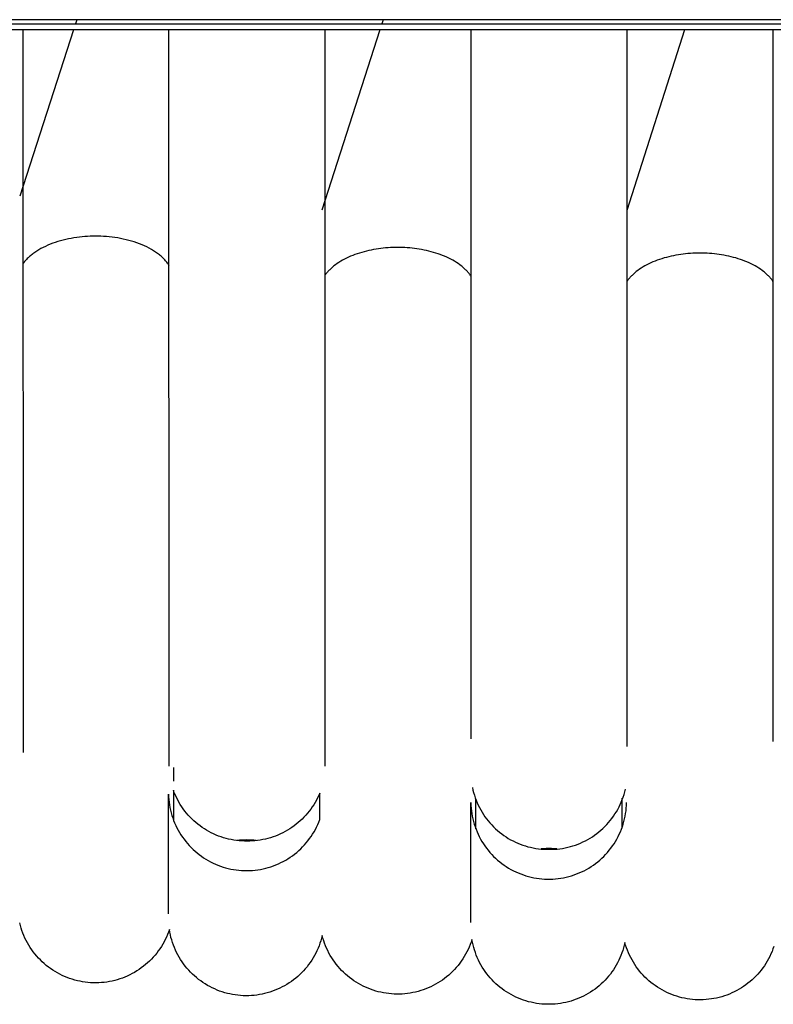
# Model space of a CAD drawing. Header units: millimetres. Extents: x 5000 to 6727, y 0 to 1679.
# Tile 48 of 106: x 5311 to 5352, y 1199 to 1253. Entities that reach past the tile are written whole.
import ezdxf

# ---------------------------------------------------------------- set-up
doc = ezdxf.new("R2010")
doc.units = ezdxf.units.MM
doc.layers.add('Make2D$Sichtbar$Kurven', color=18, linetype='Continuous', true_color=0x000000)

msp = doc.modelspace()

# ---------------------------------------------------------------- linework, layer by layer
at = {"layer": 'Make2D$Sichtbar$Kurven', "color": 18, "lineweight": -3, "true_color": 0x000000}
for p, q in [((5662.502, 1252.648), (5052.502, 1252.648)), ((5314.242, 1252.648), (5314.168, 1252.418)), ((5330.961, 1252.648), (5330.887, 1252.418)), ((5052.502, 1252.418), (5662.502, 1252.418)), ((5662.502, 1252.096), (5052.502, 1252.096)), ((5314.064, 1252.097), (5311.121, 1243.02)), ((5311.289, 1252.096), (5311.309, 1212.658)), ((5319.281, 1211.908), (5319.267, 1252.096)), ((5330.784, 1252.096), (5327.612, 1242.249)), ((5327.767, 1252.096), (5327.781, 1211.908)), ((5335.763, 1213.406), (5335.757, 1252.096)), ((5344.257, 1252.096), (5344.263, 1212.988)), ((5347.413, 1252.096), (5344.258, 1242.232)), ((5352.252, 1213.26), (5352.252, 1252.096)), ((5313.933, 1240.716), (5313.784, 1240.688)), ((5314.082, 1240.742), (5313.933, 1240.716)), ((5314.231, 1240.764), (5314.082, 1240.742)), ((5314.38, 1240.784), (5314.231, 1240.764)), ((5314.529, 1240.8), (5314.38, 1240.784)), ((5314.677, 1240.812), (5314.529, 1240.8)), ((5314.824, 1240.822), (5314.677, 1240.812)), ((5314.97, 1240.829), (5314.824, 1240.822)), ((5315.114, 1240.833), (5314.97, 1240.829)), ((5315.257, 1240.835), (5315.114, 1240.833)), ((5315.403, 1240.833), (5315.257, 1240.835)), ((5315.552, 1240.829), (5315.403, 1240.833)), ((5315.703, 1240.821), (5315.552, 1240.829)), ((5315.854, 1240.811), (5315.703, 1240.821)), ((5316.007, 1240.797), (5315.854, 1240.811)), ((5316.16, 1240.78), (5316.007, 1240.797)), ((5316.314, 1240.76), (5316.16, 1240.78)), ((5316.468, 1240.736), (5316.314, 1240.76)), ((5316.622, 1240.709), (5316.468, 1240.736)), ((5316.775, 1240.678), (5316.622, 1240.709)), ((5312.279, 1240.155), (5312.163, 1240.089)), ((5312.4, 1240.218), (5312.279, 1240.155)), ((5312.524, 1240.279), (5312.4, 1240.218)), ((5312.653, 1240.337), (5312.524, 1240.279)), ((5312.785, 1240.392), (5312.653, 1240.337)), ((5312.921, 1240.444), (5312.785, 1240.392)), ((5313.059, 1240.493), (5312.921, 1240.444)), ((5313.201, 1240.538), (5313.059, 1240.493)), ((5313.344, 1240.581), (5313.201, 1240.538)), ((5313.489, 1240.62), (5313.344, 1240.581)), ((5313.636, 1240.655), (5313.489, 1240.62)), ((5313.784, 1240.688), (5313.636, 1240.655)), ((5316.927, 1240.643), (5316.775, 1240.678)), ((5317.078, 1240.605), (5316.927, 1240.643)), ((5317.227, 1240.564), (5317.078, 1240.605)), ((5317.374, 1240.519), (5317.227, 1240.564)), ((5317.518, 1240.47), (5317.374, 1240.519)), ((5317.659, 1240.419), (5317.518, 1240.47)), ((5317.798, 1240.363), (5317.659, 1240.419)), ((5317.932, 1240.305), (5317.798, 1240.363)), ((5318.062, 1240.244), (5317.932, 1240.305)), ((5318.188, 1240.179), (5318.062, 1240.244)), ((5318.31, 1240.112), (5318.188, 1240.179)), ((5330.834, 1240.162), (5330.705, 1240.145)), ((5330.963, 1240.177), (5330.834, 1240.162)), ((5331.093, 1240.19), (5330.963, 1240.177)), ((5331.223, 1240.2), (5331.093, 1240.19)), ((5331.354, 1240.208), (5331.223, 1240.2)), ((5331.617, 1240.217), (5331.354, 1240.208)), ((5331.749, 1240.218), (5331.617, 1240.217)), ((5331.881, 1240.217), (5331.749, 1240.218)), ((5332.144, 1240.208), (5331.881, 1240.217)), ((5332.275, 1240.2), (5332.144, 1240.208)), ((5332.405, 1240.19), (5332.275, 1240.2)), ((5332.535, 1240.177), (5332.405, 1240.19)), ((5332.664, 1240.162), (5332.535, 1240.177)), ((5332.792, 1240.145), (5332.664, 1240.162)), ((5311.574, 1239.646), (5311.534, 1239.607)), ((5311.616, 1239.686), (5311.574, 1239.646)), ((5311.659, 1239.725), (5311.616, 1239.686)), ((5311.703, 1239.763), (5311.659, 1239.725)), ((5311.749, 1239.801), (5311.703, 1239.763)), ((5311.796, 1239.839), (5311.749, 1239.801)), ((5311.844, 1239.876), (5311.796, 1239.839)), ((5311.894, 1239.913), (5311.844, 1239.876)), ((5311.945, 1239.949), (5311.894, 1239.913)), ((5311.998, 1239.985), (5311.945, 1239.949)), ((5312.052, 1240.02), (5311.998, 1239.985)), ((5312.107, 1240.054), (5312.052, 1240.02)), ((5312.163, 1240.089), (5312.107, 1240.054)), ((5318.369, 1240.077), (5318.31, 1240.112)), ((5318.426, 1240.042), (5318.369, 1240.077)), ((5318.482, 1240.006), (5318.426, 1240.042)), ((5318.537, 1239.97), (5318.482, 1240.006)), ((5318.591, 1239.933), (5318.537, 1239.97)), ((5318.643, 1239.895), (5318.591, 1239.933)), ((5318.694, 1239.857), (5318.643, 1239.895)), ((5318.743, 1239.818), (5318.694, 1239.857)), ((5318.791, 1239.779), (5318.743, 1239.818)), ((5318.837, 1239.74), (5318.791, 1239.779)), ((5318.882, 1239.7), (5318.837, 1239.74)), ((5318.925, 1239.659), (5318.882, 1239.7)), ((5318.967, 1239.619), (5318.925, 1239.659)), ((5319.007, 1239.578), (5318.967, 1239.619)), ((5328.957, 1239.633), (5328.849, 1239.579)), ((5329.069, 1239.686), (5328.957, 1239.633)), ((5329.184, 1239.736), (5329.069, 1239.686)), ((5329.301, 1239.784), (5329.184, 1239.736)), ((5329.42, 1239.829), (5329.301, 1239.784)), ((5329.542, 1239.873), (5329.42, 1239.829)), ((5329.667, 1239.913), (5329.542, 1239.873)), ((5329.792, 1239.951), (5329.667, 1239.913)), ((5329.919, 1239.987), (5329.792, 1239.951)), ((5330.049, 1240.02), (5329.919, 1239.987)), ((5330.18, 1240.05), (5330.049, 1240.02)), ((5330.309, 1240.078), (5330.18, 1240.05)), ((5330.44, 1240.103), (5330.309, 1240.078)), ((5330.572, 1240.125), (5330.44, 1240.103)), ((5330.705, 1240.145), (5330.572, 1240.125)), ((5332.926, 1240.125), (5332.792, 1240.145)), ((5333.058, 1240.103), (5332.926, 1240.125)), ((5333.189, 1240.078), (5333.058, 1240.103)), ((5333.318, 1240.05), (5333.189, 1240.078)), ((5333.449, 1240.02), (5333.318, 1240.05)), ((5333.578, 1239.987), (5333.449, 1240.02)), ((5333.705, 1239.951), (5333.578, 1239.987)), ((5333.83, 1239.913), (5333.705, 1239.951)), ((5333.955, 1239.873), (5333.83, 1239.913)), ((5334.078, 1239.829), (5333.955, 1239.873)), ((5334.197, 1239.784), (5334.078, 1239.829)), ((5334.314, 1239.736), (5334.197, 1239.784)), ((5334.429, 1239.686), (5334.314, 1239.736)), ((5334.541, 1239.633), (5334.429, 1239.686)), ((5334.649, 1239.579), (5334.541, 1239.633)), ((5346.294, 1239.643), (5346.169, 1239.605)), ((5346.421, 1239.678), (5346.294, 1239.643)), ((5346.55, 1239.711), (5346.421, 1239.678)), ((5346.681, 1239.742), (5346.55, 1239.711)), ((5346.81, 1239.769), (5346.681, 1239.742)), ((5346.941, 1239.794), (5346.81, 1239.769)), ((5347.073, 1239.817), (5346.941, 1239.794)), ((5347.207, 1239.837), (5347.073, 1239.817)), ((5347.335, 1239.854), (5347.207, 1239.837)), ((5347.464, 1239.869), (5347.335, 1239.854)), ((5347.594, 1239.881), (5347.464, 1239.869)), ((5347.724, 1239.892), (5347.594, 1239.881)), ((5347.855, 1239.9), (5347.724, 1239.892)), ((5348.118, 1239.909), (5347.855, 1239.9)), ((5348.25, 1239.91), (5348.118, 1239.909)), ((5348.382, 1239.909), (5348.25, 1239.91)), ((5348.645, 1239.9), (5348.382, 1239.909)), ((5348.776, 1239.892), (5348.645, 1239.9)), ((5348.906, 1239.881), (5348.776, 1239.892)), ((5349.036, 1239.869), (5348.906, 1239.881)), ((5349.165, 1239.854), (5349.036, 1239.869)), ((5349.294, 1239.837), (5349.165, 1239.854)), ((5349.427, 1239.817), (5349.294, 1239.837)), ((5349.559, 1239.794), (5349.427, 1239.817)), ((5349.69, 1239.769), (5349.559, 1239.794)), ((5349.819, 1239.742), (5349.69, 1239.769)), ((5349.95, 1239.711), (5349.819, 1239.742)), ((5350.08, 1239.678), (5349.95, 1239.711)), ((5350.207, 1239.643), (5350.08, 1239.678)), ((5350.332, 1239.605), (5350.207, 1239.643)), ((5311.325, 1239.363), (5311.296, 1239.322)), ((5311.357, 1239.405), (5311.325, 1239.363)), ((5311.389, 1239.445), (5311.357, 1239.405)), ((5311.423, 1239.486), (5311.389, 1239.445)), ((5311.459, 1239.527), (5311.423, 1239.486)), ((5311.496, 1239.567), (5311.459, 1239.527)), ((5311.534, 1239.607), (5311.496, 1239.567)), ((5319.045, 1239.536), (5319.007, 1239.578)), ((5319.083, 1239.495), (5319.045, 1239.536)), ((5319.118, 1239.453), (5319.083, 1239.495)), ((5319.152, 1239.411), (5319.118, 1239.453)), ((5319.184, 1239.368), (5319.152, 1239.411)), ((5319.215, 1239.326), (5319.184, 1239.368)), ((5319.244, 1239.283), (5319.215, 1239.326)), ((5319.271, 1239.24), (5319.244, 1239.283)), ((5328.155, 1239.109), (5328.117, 1239.075)), ((5328.194, 1239.143), (5328.155, 1239.109)), ((5328.234, 1239.177), (5328.194, 1239.143)), ((5328.275, 1239.21), (5328.234, 1239.177)), ((5328.36, 1239.276), (5328.275, 1239.21)), ((5328.45, 1239.34), (5328.36, 1239.276)), ((5328.544, 1239.402), (5328.45, 1239.34)), ((5328.642, 1239.463), (5328.544, 1239.402)), ((5328.744, 1239.522), (5328.642, 1239.463)), ((5328.849, 1239.579), (5328.744, 1239.522)), ((5334.754, 1239.522), (5334.649, 1239.579)), ((5334.856, 1239.463), (5334.754, 1239.522)), ((5334.953, 1239.402), (5334.856, 1239.463)), ((5335.047, 1239.34), (5334.953, 1239.402)), ((5335.137, 1239.276), (5335.047, 1239.34)), ((5335.223, 1239.21), (5335.137, 1239.276)), ((5335.264, 1239.177), (5335.223, 1239.21)), ((5335.304, 1239.143), (5335.264, 1239.177)), ((5335.343, 1239.109), (5335.304, 1239.143)), ((5335.381, 1239.075), (5335.343, 1239.109)), ((5345.046, 1239.094), (5344.952, 1239.032)), ((5345.144, 1239.155), (5345.046, 1239.094)), ((5345.245, 1239.213), (5345.144, 1239.155)), ((5345.35, 1239.27), (5345.245, 1239.213)), ((5345.458, 1239.325), (5345.35, 1239.27)), ((5345.57, 1239.377), (5345.458, 1239.325)), ((5345.685, 1239.428), (5345.57, 1239.377)), ((5345.802, 1239.476), (5345.685, 1239.428)), ((5345.921, 1239.521), (5345.802, 1239.476)), ((5346.044, 1239.564), (5345.921, 1239.521)), ((5346.169, 1239.605), (5346.044, 1239.564)), ((5350.457, 1239.564), (5350.332, 1239.605)), ((5350.579, 1239.521), (5350.457, 1239.564)), ((5350.699, 1239.476), (5350.579, 1239.521)), ((5350.815, 1239.428), (5350.699, 1239.476)), ((5350.93, 1239.377), (5350.815, 1239.428)), ((5351.042, 1239.325), (5350.93, 1239.377)), ((5351.15, 1239.27), (5351.042, 1239.325)), ((5351.255, 1239.213), (5351.15, 1239.27)), ((5351.357, 1239.155), (5351.255, 1239.213)), ((5351.455, 1239.094), (5351.357, 1239.155)), ((5351.549, 1239.032), (5351.455, 1239.094)), ((5327.799, 1238.719), (5327.772, 1238.679)), ((5327.826, 1238.755), (5327.799, 1238.719)), ((5327.854, 1238.792), (5327.826, 1238.755)), ((5327.883, 1238.828), (5327.854, 1238.792)), ((5327.913, 1238.864), (5327.883, 1238.828)), ((5327.944, 1238.9), (5327.913, 1238.864)), ((5327.976, 1238.935), (5327.944, 1238.9)), ((5328.009, 1238.97), (5327.976, 1238.935)), ((5328.044, 1239.005), (5328.009, 1238.97)), ((5328.08, 1239.04), (5328.044, 1239.005)), ((5328.117, 1239.075), (5328.08, 1239.04)), ((5335.418, 1239.04), (5335.381, 1239.075)), ((5335.454, 1239.005), (5335.418, 1239.04)), ((5335.489, 1238.97), (5335.454, 1239.005)), ((5335.522, 1238.935), (5335.489, 1238.97)), ((5335.554, 1238.9), (5335.522, 1238.935)), ((5335.585, 1238.864), (5335.554, 1238.9)), ((5335.615, 1238.828), (5335.585, 1238.864)), ((5335.644, 1238.792), (5335.615, 1238.828)), ((5335.672, 1238.755), (5335.644, 1238.792)), ((5335.699, 1238.719), (5335.672, 1238.755)), ((5335.73, 1238.674), (5335.699, 1238.719)), ((5335.759, 1238.628), (5335.73, 1238.674)), ((5344.414, 1238.556), (5344.384, 1238.52)), ((5344.445, 1238.591), (5344.414, 1238.556)), ((5344.477, 1238.627), (5344.445, 1238.591)), ((5344.511, 1238.662), (5344.477, 1238.627)), ((5344.545, 1238.697), (5344.511, 1238.662)), ((5344.581, 1238.732), (5344.545, 1238.697)), ((5344.618, 1238.767), (5344.581, 1238.732)), ((5344.656, 1238.801), (5344.618, 1238.767)), ((5344.695, 1238.835), (5344.656, 1238.801)), ((5344.735, 1238.869), (5344.695, 1238.835)), ((5344.776, 1238.902), (5344.735, 1238.869)), ((5344.862, 1238.967), (5344.776, 1238.902)), ((5344.952, 1239.032), (5344.862, 1238.967)), ((5351.639, 1238.967), (5351.549, 1239.032)), ((5351.724, 1238.902), (5351.639, 1238.967)), ((5351.765, 1238.869), (5351.724, 1238.902)), ((5351.805, 1238.835), (5351.765, 1238.869)), ((5351.845, 1238.801), (5351.805, 1238.835)), ((5351.883, 1238.767), (5351.845, 1238.801)), ((5351.92, 1238.732), (5351.883, 1238.767)), ((5351.956, 1238.697), (5351.92, 1238.732)), ((5351.99, 1238.662), (5351.956, 1238.697)), ((5352.023, 1238.627), (5351.99, 1238.662)), ((5352.055, 1238.591), (5352.023, 1238.627)), ((5352.086, 1238.556), (5352.055, 1238.591)), ((5352.116, 1238.52), (5352.086, 1238.556)), ((5344.279, 1238.38), (5344.259, 1238.349)), ((5344.3, 1238.41), (5344.279, 1238.38)), ((5344.327, 1238.447), (5344.3, 1238.41)), ((5344.355, 1238.483), (5344.327, 1238.447)), ((5344.384, 1238.52), (5344.355, 1238.483)), ((5352.145, 1238.483), (5352.116, 1238.52)), ((5352.173, 1238.447), (5352.145, 1238.483)), ((5352.2, 1238.41), (5352.173, 1238.447)), ((5352.227, 1238.371), (5352.2, 1238.41)), ((5352.252, 1238.332), (5352.227, 1238.371)), ((5319.507, 1211.839), (5319.507, 1211.093)), ((5335.829, 1210.749), (5335.86, 1210.606)), ((5335.86, 1210.606), (5335.896, 1210.465)), ((5344.144, 1210.506), (5344.179, 1210.649)), ((5319.242, 1203.852), (5319.242, 1210.388)), ((5319.242, 1210.388), (5319.247, 1210.241)), ((5319.247, 1210.241), (5319.258, 1210.094)), ((5319.258, 1210.094), (5319.274, 1209.947)), ((5319.559, 1210.458), (5319.507, 1210.593)), ((5319.507, 1210.593), (5319.507, 1208.938)), ((5319.616, 1210.325), (5319.559, 1210.458)), ((5319.678, 1210.194), (5319.616, 1210.325)), ((5319.743, 1210.066), (5319.678, 1210.194)), ((5319.814, 1209.939), (5319.743, 1210.066)), ((5327.38, 1210.183), (5327.313, 1210.055)), ((5327.441, 1210.313), (5327.38, 1210.183)), ((5327.499, 1210.445), (5327.441, 1210.313)), ((5327.499, 1208.996), (5327.499, 1210.445)), ((5335.896, 1210.465), (5335.937, 1210.325)), ((5335.937, 1210.325), (5335.983, 1210.187)), ((5335.983, 1210.187), (5336.034, 1210.05)), ((5335.999, 1210.119), (5335.999, 1208.497)), ((5343.954, 1209.95), (5344.009, 1210.087)), ((5344, 1208.526), (5344, 1210.166)), ((5344.009, 1210.087), (5344.059, 1210.225)), ((5344.059, 1210.225), (5344.104, 1210.365)), ((5344.104, 1210.365), (5344.144, 1210.506)), ((5319.274, 1209.947), (5319.294, 1209.801)), ((5319.294, 1209.801), (5319.32, 1209.656)), ((5319.32, 1209.656), (5319.351, 1209.512)), ((5319.888, 1209.815), (5319.814, 1209.939)), ((5319.967, 1209.694), (5319.888, 1209.815)), ((5320.05, 1209.575), (5319.967, 1209.694)), ((5320.137, 1209.46), (5320.05, 1209.575)), ((5327.006, 1209.567), (5326.919, 1209.452)), ((5327.089, 1209.685), (5327.006, 1209.567)), ((5327.168, 1209.806), (5327.089, 1209.685)), ((5327.243, 1209.929), (5327.168, 1209.806)), ((5327.313, 1210.055), (5327.243, 1209.929)), ((5335.744, 1203.385), (5335.744, 1209.921)), ((5335.744, 1209.921), (5335.749, 1209.772)), ((5335.749, 1209.772), (5335.76, 1209.624)), ((5335.76, 1209.624), (5335.775, 1209.477)), ((5336.034, 1210.05), (5336.089, 1209.915)), ((5336.089, 1209.915), (5336.149, 1209.782)), ((5336.149, 1209.782), (5336.214, 1209.652)), ((5336.214, 1209.652), (5336.283, 1209.523)), ((5343.689, 1209.426), (5343.762, 1209.554)), ((5343.762, 1209.554), (5343.831, 1209.684)), ((5343.831, 1209.684), (5343.895, 1209.816)), ((5343.895, 1209.816), (5343.954, 1209.95)), ((5344.213, 1209.477), (5344.229, 1209.624)), ((5344.229, 1209.624), (5344.239, 1209.772)), ((5344.239, 1209.772), (5344.244, 1209.921)), ((5319.351, 1209.512), (5319.386, 1209.369)), ((5319.386, 1209.369), (5319.427, 1209.227)), ((5319.427, 1209.227), (5319.472, 1209.087)), ((5319.472, 1209.087), (5319.523, 1208.948)), ((5320.227, 1209.347), (5320.137, 1209.46)), ((5320.322, 1209.237), (5320.227, 1209.347)), ((5320.42, 1209.131), (5320.322, 1209.237)), ((5320.522, 1209.028), (5320.42, 1209.131)), ((5320.627, 1208.929), (5320.522, 1209.028)), ((5326.533, 1209.023), (5326.428, 1208.924)), ((5326.635, 1209.125), (5326.533, 1209.023)), ((5326.733, 1209.231), (5326.635, 1209.125)), ((5326.828, 1209.34), (5326.733, 1209.231)), ((5326.919, 1209.452), (5326.828, 1209.34)), ((5327.446, 1208.859), (5327.499, 1208.996)), ((5335.775, 1209.477), (5335.796, 1209.33)), ((5335.796, 1209.33), (5335.822, 1209.184)), ((5335.822, 1209.184), (5335.853, 1209.039)), ((5335.853, 1209.039), (5335.889, 1208.895)), ((5336.283, 1209.523), (5336.356, 1209.397)), ((5336.356, 1209.397), (5336.434, 1209.274)), ((5336.434, 1209.274), (5336.516, 1209.153)), ((5336.516, 1209.153), (5336.602, 1209.036)), ((5336.602, 1209.036), (5336.692, 1208.921)), ((5343.353, 1208.944), (5343.444, 1209.06)), ((5343.444, 1209.06), (5343.53, 1209.18)), ((5343.53, 1209.18), (5343.611, 1209.302)), ((5343.611, 1209.302), (5343.689, 1209.426)), ((5344.1, 1208.895), (5344.136, 1209.039)), ((5344.136, 1209.039), (5344.166, 1209.184)), ((5344.166, 1209.184), (5344.192, 1209.33)), ((5344.192, 1209.33), (5344.213, 1209.477)), ((5319.523, 1208.948), (5319.578, 1208.811)), ((5319.578, 1208.811), (5319.638, 1208.677)), ((5319.638, 1208.677), (5319.702, 1208.544)), ((5319.702, 1208.544), (5319.771, 1208.414)), ((5320.735, 1208.834), (5320.627, 1208.929)), ((5320.847, 1208.742), (5320.735, 1208.834)), ((5320.962, 1208.654), (5320.847, 1208.742)), ((5321.079, 1208.57), (5320.962, 1208.654)), ((5321.2, 1208.49), (5321.079, 1208.57)), ((5321.323, 1208.414), (5321.2, 1208.49)), ((5325.856, 1208.487), (5325.733, 1208.411)), ((5325.976, 1208.566), (5325.856, 1208.487)), ((5326.094, 1208.65), (5325.976, 1208.566)), ((5326.208, 1208.738), (5326.094, 1208.65)), ((5326.32, 1208.829), (5326.208, 1208.738)), ((5326.428, 1208.924), (5326.32, 1208.829)), ((5327.185, 1208.33), (5327.257, 1208.459)), ((5327.257, 1208.459), (5327.325, 1208.59)), ((5327.325, 1208.59), (5327.387, 1208.724)), ((5327.387, 1208.724), (5327.446, 1208.859)), ((5335.889, 1208.895), (5335.929, 1208.752)), ((5335.929, 1208.752), (5335.975, 1208.611)), ((5335.975, 1208.611), (5336.026, 1208.472)), ((5336.026, 1208.472), (5336.082, 1208.334)), ((5336.692, 1208.921), (5336.787, 1208.81)), ((5336.787, 1208.81), (5336.884, 1208.702)), ((5336.884, 1208.702), (5336.986, 1208.597)), ((5336.986, 1208.597), (5337.091, 1208.496)), ((5337.091, 1208.496), (5337.2, 1208.399)), ((5342.845, 1208.415), (5342.954, 1208.514)), ((5342.954, 1208.514), (5343.06, 1208.616)), ((5343.06, 1208.616), (5343.161, 1208.722)), ((5343.161, 1208.722), (5343.259, 1208.832)), ((5343.259, 1208.832), (5343.353, 1208.944)), ((5343.907, 1208.334), (5343.962, 1208.472)), ((5343.962, 1208.472), (5344.013, 1208.611)), ((5344.013, 1208.611), (5344.059, 1208.752)), ((5344.059, 1208.752), (5344.1, 1208.895)), ((5319.771, 1208.414), (5319.844, 1208.286)), ((5319.844, 1208.286), (5319.922, 1208.161)), ((5319.922, 1208.161), (5320.004, 1208.038)), ((5320.004, 1208.038), (5320.091, 1207.919)), ((5320.091, 1207.919), (5320.181, 1207.802)), ((5321.449, 1208.342), (5321.323, 1208.414)), ((5321.577, 1208.275), (5321.449, 1208.342)), ((5321.707, 1208.212), (5321.577, 1208.275)), ((5321.839, 1208.154), (5321.707, 1208.212)), ((5321.974, 1208.1), (5321.839, 1208.154)), ((5322.11, 1208.05), (5321.974, 1208.1)), ((5322.247, 1208.006), (5322.11, 1208.05)), ((5322.386, 1207.966), (5322.247, 1208.006)), ((5322.526, 1207.931), (5322.386, 1207.966)), ((5322.668, 1207.9), (5322.526, 1207.931)), ((5324.532, 1207.931), (5324.391, 1207.901)), ((5324.672, 1207.966), (5324.532, 1207.931)), ((5324.811, 1208.006), (5324.672, 1207.966)), ((5324.948, 1208.05), (5324.811, 1208.006)), ((5325.084, 1208.099), (5324.948, 1208.05)), ((5325.217, 1208.153), (5325.084, 1208.099)), ((5325.35, 1208.211), (5325.217, 1208.153)), ((5325.48, 1208.273), (5325.35, 1208.211)), ((5325.607, 1208.34), (5325.48, 1208.273)), ((5325.733, 1208.411), (5325.607, 1208.34)), ((5326.855, 1207.842), (5326.944, 1207.96)), ((5326.944, 1207.96), (5327.028, 1208.081)), ((5327.028, 1208.081), (5327.109, 1208.204)), ((5327.109, 1208.204), (5327.185, 1208.33)), ((5336.082, 1208.334), (5336.142, 1208.199)), ((5336.142, 1208.199), (5336.207, 1208.065)), ((5336.207, 1208.065), (5336.277, 1207.934)), ((5336.277, 1207.934), (5336.351, 1207.806)), ((5337.2, 1208.399), (5337.312, 1208.305)), ((5337.312, 1208.305), (5337.427, 1208.216)), ((5337.427, 1208.216), (5337.545, 1208.13)), ((5337.545, 1208.13), (5337.666, 1208.049)), ((5337.666, 1208.049), (5337.79, 1207.972)), ((5337.79, 1207.972), (5337.916, 1207.899)), ((5342.126, 1207.908), (5342.253, 1207.982)), ((5342.253, 1207.982), (5342.377, 1208.06)), ((5342.377, 1208.06), (5342.499, 1208.143)), ((5342.499, 1208.143), (5342.618, 1208.229)), ((5342.618, 1208.229), (5342.733, 1208.32)), ((5342.733, 1208.32), (5342.845, 1208.415)), ((5343.637, 1207.806), (5343.711, 1207.934)), ((5343.711, 1207.934), (5343.781, 1208.065)), ((5343.781, 1208.065), (5343.846, 1208.199)), ((5343.846, 1208.199), (5343.907, 1208.334)), ((5320.181, 1207.802), (5320.275, 1207.689)), ((5320.275, 1207.689), (5320.373, 1207.579)), ((5320.373, 1207.579), (5320.475, 1207.472)), ((5320.475, 1207.472), (5320.581, 1207.369)), ((5322.81, 1207.875), (5322.668, 1207.9)), ((5322.953, 1207.854), (5322.81, 1207.875)), ((5323.097, 1207.839), (5322.953, 1207.854)), ((5323.12, 1207.866), (5322.997, 1207.853)), ((5323.241, 1207.828), (5323.097, 1207.839)), ((5323.244, 1207.875), (5323.12, 1207.866)), ((5323.386, 1207.822), (5323.241, 1207.828)), ((5323.368, 1207.881), (5323.244, 1207.875)), ((5323.492, 1207.882), (5323.368, 1207.881)), ((5323.531, 1207.821), (5323.386, 1207.822)), ((5323.626, 1207.88), (5323.492, 1207.882)), ((5323.675, 1207.822), (5323.531, 1207.821)), ((5323.759, 1207.874), (5323.626, 1207.88)), ((5323.819, 1207.828), (5323.675, 1207.822)), ((5323.893, 1207.864), (5323.759, 1207.874)), ((5323.963, 1207.839), (5323.819, 1207.828)), ((5324.026, 1207.849), (5323.893, 1207.864)), ((5324.106, 1207.855), (5323.963, 1207.839)), ((5324.249, 1207.875), (5324.106, 1207.855)), ((5324.391, 1207.901), (5324.249, 1207.875)), ((5326.352, 1207.304), (5326.46, 1207.405)), ((5326.46, 1207.405), (5326.564, 1207.509)), ((5326.564, 1207.509), (5326.665, 1207.617)), ((5326.665, 1207.617), (5326.762, 1207.728)), ((5326.762, 1207.728), (5326.855, 1207.842)), ((5336.351, 1207.806), (5336.43, 1207.68)), ((5336.43, 1207.68), (5336.513, 1207.557)), ((5336.513, 1207.557), (5336.6, 1207.437)), ((5336.6, 1207.437), (5336.691, 1207.32)), ((5337.916, 1207.899), (5338.045, 1207.83)), ((5338.045, 1207.83), (5338.176, 1207.767)), ((5338.176, 1207.767), (5338.309, 1207.707)), ((5338.309, 1207.707), (5338.444, 1207.653)), ((5338.444, 1207.653), (5338.581, 1207.603)), ((5338.581, 1207.603), (5338.72, 1207.557)), ((5338.72, 1207.557), (5338.86, 1207.517)), ((5338.86, 1207.517), (5339.001, 1207.482)), ((5339.001, 1207.482), (5339.144, 1207.451)), ((5339.144, 1207.451), (5339.287, 1207.425)), ((5339.287, 1207.425), (5339.432, 1207.405)), ((5339.432, 1207.405), (5339.577, 1207.389)), ((5339.577, 1207.389), (5339.722, 1207.379)), ((5339.717, 1207.406), (5339.579, 1207.394)), ((5339.855, 1207.412), (5339.717, 1207.406)), ((5339.722, 1207.379), (5339.868, 1207.373)), ((5339.994, 1207.415), (5339.855, 1207.412)), ((5340.139, 1207.412), (5339.994, 1207.415)), ((5340.285, 1207.405), (5340.139, 1207.412)), ((5340.161, 1207.373), (5340.307, 1207.379)), ((5340.43, 1207.392), (5340.285, 1207.405)), ((5340.307, 1207.379), (5340.454, 1207.39)), ((5340.454, 1207.39), (5340.6, 1207.406)), ((5340.6, 1207.406), (5340.745, 1207.427)), ((5340.745, 1207.427), (5340.89, 1207.453)), ((5340.89, 1207.453), (5341.034, 1207.484)), ((5341.034, 1207.484), (5341.176, 1207.52)), ((5341.176, 1207.52), (5341.317, 1207.561)), ((5341.317, 1207.561), (5341.457, 1207.607)), ((5341.457, 1207.607), (5341.595, 1207.658)), ((5341.595, 1207.658), (5341.731, 1207.713)), ((5341.731, 1207.713), (5341.865, 1207.773)), ((5341.865, 1207.773), (5341.997, 1207.838)), ((5341.997, 1207.838), (5342.126, 1207.908)), ((5343.297, 1207.32), (5343.388, 1207.437)), ((5343.388, 1207.437), (5343.476, 1207.557)), ((5343.476, 1207.557), (5343.559, 1207.68)), ((5343.559, 1207.68), (5343.637, 1207.806)), ((5320.581, 1207.369), (5320.69, 1207.27)), ((5320.69, 1207.27), (5320.802, 1207.175)), ((5320.802, 1207.175), (5320.918, 1207.083)), ((5320.918, 1207.083), (5321.037, 1206.996)), ((5321.037, 1206.996), (5321.159, 1206.913)), ((5321.159, 1206.913), (5321.283, 1206.834)), ((5325.638, 1206.785), (5325.764, 1206.861)), ((5325.764, 1206.861), (5325.888, 1206.941)), ((5325.888, 1206.941), (5326.008, 1207.026)), ((5326.008, 1207.026), (5326.126, 1207.115)), ((5326.126, 1207.115), (5326.241, 1207.208)), ((5326.241, 1207.208), (5326.352, 1207.304)), ((5336.691, 1207.32), (5336.787, 1207.207)), ((5336.787, 1207.207), (5336.886, 1207.097)), ((5336.886, 1207.097), (5336.989, 1206.99)), ((5336.989, 1206.99), (5337.096, 1206.887)), ((5337.096, 1206.887), (5337.206, 1206.788)), ((5339.868, 1207.373), (5340.014, 1207.373)), ((5340.014, 1207.373), (5340.161, 1207.373)), ((5342.782, 1206.788), (5342.893, 1206.887)), ((5342.893, 1206.887), (5342.999, 1206.99)), ((5342.999, 1206.99), (5343.102, 1207.097)), ((5343.102, 1207.097), (5343.202, 1207.207)), ((5343.202, 1207.207), (5343.297, 1207.32)), ((5321.283, 1206.834), (5321.41, 1206.759)), ((5321.41, 1206.759), (5321.54, 1206.689)), ((5321.54, 1206.689), (5321.672, 1206.623)), ((5321.672, 1206.623), (5321.806, 1206.562)), ((5321.806, 1206.562), (5321.943, 1206.506)), ((5321.943, 1206.506), (5322.081, 1206.454)), ((5322.081, 1206.454), (5322.221, 1206.408)), ((5322.221, 1206.408), (5322.362, 1206.366)), ((5322.362, 1206.366), (5322.505, 1206.329)), ((5322.505, 1206.329), (5322.649, 1206.297)), ((5324.261, 1206.279), (5324.405, 1206.307)), ((5324.405, 1206.307), (5324.549, 1206.341)), ((5324.549, 1206.341), (5324.691, 1206.38)), ((5324.691, 1206.38), (5324.832, 1206.424)), ((5324.832, 1206.424), (5324.971, 1206.472)), ((5324.971, 1206.472), (5325.109, 1206.525)), ((5325.109, 1206.525), (5325.244, 1206.583)), ((5325.244, 1206.583), (5325.378, 1206.646)), ((5325.378, 1206.646), (5325.509, 1206.713)), ((5325.509, 1206.713), (5325.638, 1206.785)), ((5337.206, 1206.788), (5337.32, 1206.692)), ((5337.32, 1206.692), (5337.436, 1206.601)), ((5337.436, 1206.601), (5337.556, 1206.514)), ((5337.556, 1206.514), (5337.679, 1206.431)), ((5337.679, 1206.431), (5337.805, 1206.352)), ((5337.805, 1206.352), (5337.934, 1206.278)), ((5342.055, 1206.278), (5342.183, 1206.352)), ((5342.183, 1206.352), (5342.309, 1206.431)), ((5342.309, 1206.431), (5342.432, 1206.514)), ((5342.432, 1206.514), (5342.552, 1206.601)), ((5342.552, 1206.601), (5342.669, 1206.692)), ((5342.669, 1206.692), (5342.782, 1206.788)), ((5322.649, 1206.297), (5322.794, 1206.27)), ((5322.794, 1206.27), (5322.939, 1206.248)), ((5322.939, 1206.248), (5323.086, 1206.231)), ((5323.086, 1206.231), (5323.233, 1206.219)), ((5323.233, 1206.219), (5323.38, 1206.212)), ((5323.38, 1206.212), (5323.528, 1206.211)), ((5323.528, 1206.211), (5323.675, 1206.214)), ((5323.675, 1206.214), (5323.822, 1206.223)), ((5323.822, 1206.223), (5323.969, 1206.236)), ((5323.969, 1206.236), (5324.115, 1206.255)), ((5324.115, 1206.255), (5324.261, 1206.279)), ((5337.934, 1206.278), (5338.065, 1206.208)), ((5338.065, 1206.208), (5338.198, 1206.143)), ((5338.198, 1206.143), (5338.334, 1206.083)), ((5338.334, 1206.083), (5338.471, 1206.027)), ((5338.471, 1206.027), (5338.61, 1205.977)), ((5338.61, 1205.977), (5338.752, 1205.931)), ((5338.752, 1205.931), (5338.894, 1205.89)), ((5338.894, 1205.89), (5339.038, 1205.854)), ((5339.038, 1205.854), (5339.183, 1205.823)), ((5339.183, 1205.823), (5339.329, 1205.798)), ((5339.329, 1205.798), (5339.476, 1205.777)), ((5339.476, 1205.777), (5339.624, 1205.761)), ((5340.365, 1205.761), (5340.512, 1205.777)), ((5340.512, 1205.777), (5340.659, 1205.798)), ((5340.659, 1205.798), (5340.805, 1205.823)), ((5340.805, 1205.823), (5340.95, 1205.854)), ((5340.95, 1205.854), (5341.094, 1205.89)), ((5341.094, 1205.89), (5341.237, 1205.931)), ((5341.237, 1205.931), (5341.378, 1205.977)), ((5341.378, 1205.977), (5341.517, 1206.027)), ((5341.517, 1206.027), (5341.655, 1206.083)), ((5341.655, 1206.083), (5341.79, 1206.143)), ((5341.79, 1206.143), (5341.924, 1206.208)), ((5341.924, 1206.208), (5342.055, 1206.278)), ((5339.624, 1205.761), (5339.772, 1205.751)), ((5339.772, 1205.751), (5339.92, 1205.746)), ((5339.92, 1205.746), (5340.068, 1205.746)), ((5340.068, 1205.746), (5340.217, 1205.751)), ((5340.217, 1205.751), (5340.365, 1205.761)), ((5311.156, 1203.219), (5311.12, 1203.361)), ((5311.197, 1203.078), (5311.156, 1203.219)), ((5311.243, 1202.939), (5311.197, 1203.078)), ((5311.294, 1202.801), (5311.243, 1202.939)), ((5311.349, 1202.665), (5311.294, 1202.801)), ((5311.409, 1202.531), (5311.349, 1202.665)), ((5319.13, 1202.587), (5319.067, 1202.455)), ((5319.188, 1202.722), (5319.13, 1202.587)), ((5319.241, 1202.859), (5319.188, 1202.722)), ((5319.29, 1202.997), (5319.241, 1202.859)), ((5319.314, 1202.852), (5319.29, 1202.997)), ((5319.344, 1202.709), (5319.314, 1202.852)), ((5319.378, 1202.566), (5319.344, 1202.709)), ((5319.417, 1202.425), (5319.378, 1202.566)), ((5327.631, 1202.668), (5327.595, 1202.525)), ((5327.67, 1202.526), (5327.631, 1202.668)), ((5311.474, 1202.4), (5311.409, 1202.531)), ((5311.543, 1202.27), (5311.474, 1202.4)), ((5311.617, 1202.143), (5311.543, 1202.27)), ((5311.694, 1202.019), (5311.617, 1202.143)), ((5311.777, 1201.897), (5311.694, 1202.019)), ((5318.852, 1202.071), (5318.772, 1201.948)), ((5318.928, 1202.196), (5318.852, 1202.071)), ((5319, 1202.324), (5318.928, 1202.196)), ((5319.067, 1202.455), (5319, 1202.324)), ((5319.461, 1202.285), (5319.417, 1202.425)), ((5319.51, 1202.146), (5319.461, 1202.285)), ((5319.564, 1202.01), (5319.51, 1202.146)), ((5319.622, 1201.875), (5319.564, 1202.01)), ((5327.459, 1202.107), (5327.404, 1201.971)), ((5327.509, 1202.245), (5327.459, 1202.107)), ((5327.555, 1202.384), (5327.509, 1202.245)), ((5327.595, 1202.525), (5327.555, 1202.384)), ((5327.713, 1202.386), (5327.67, 1202.526)), ((5327.762, 1202.248), (5327.713, 1202.386)), ((5327.815, 1202.111), (5327.762, 1202.248)), ((5327.873, 1201.976), (5327.815, 1202.111)), ((5335.652, 1202.037), (5335.591, 1201.903)), ((5335.708, 1202.173), (5335.652, 1202.037)), ((5335.759, 1202.31), (5335.708, 1202.173)), ((5335.805, 1202.449), (5335.759, 1202.31)), ((5335.832, 1202.305), (5335.805, 1202.449)), ((5335.864, 1202.162), (5335.832, 1202.305)), ((5335.901, 1202.02), (5335.864, 1202.162)), ((5335.943, 1201.879), (5335.901, 1202.02)), ((5344.119, 1202.142), (5344.081, 1202)), ((5344.152, 1202.285), (5344.119, 1202.142)), ((5344.193, 1202.144), (5344.152, 1202.285)), ((5344.239, 1202.005), (5344.193, 1202.144)), ((5344.29, 1201.867), (5344.239, 1202.005)), ((5352.284, 1202.072), (5352.235, 1201.934)), ((5311.863, 1201.779), (5311.777, 1201.897)), ((5311.953, 1201.663), (5311.863, 1201.779)), ((5312.047, 1201.551), (5311.953, 1201.663)), ((5312.146, 1201.442), (5312.047, 1201.551)), ((5318.409, 1201.487), (5318.309, 1201.38)), ((5318.506, 1201.598), (5318.409, 1201.487)), ((5318.598, 1201.711), (5318.506, 1201.598)), ((5318.687, 1201.828), (5318.598, 1201.711)), ((5318.772, 1201.948), (5318.687, 1201.828)), ((5319.685, 1201.742), (5319.622, 1201.875)), ((5319.753, 1201.612), (5319.685, 1201.742)), ((5319.825, 1201.484), (5319.753, 1201.612)), ((5319.901, 1201.359), (5319.825, 1201.484)), ((5327.211, 1201.575), (5327.138, 1201.448)), ((5327.28, 1201.705), (5327.211, 1201.575)), ((5327.344, 1201.837), (5327.28, 1201.705)), ((5327.404, 1201.971), (5327.344, 1201.837)), ((5327.935, 1201.844), (5327.873, 1201.976)), ((5328.002, 1201.713), (5327.935, 1201.844)), ((5328.074, 1201.585), (5328.002, 1201.713)), ((5328.149, 1201.46), (5328.074, 1201.585)), ((5335.383, 1201.516), (5335.305, 1201.392)), ((5335.457, 1201.643), (5335.383, 1201.516)), ((5335.526, 1201.772), (5335.457, 1201.643)), ((5335.591, 1201.903), (5335.526, 1201.772)), ((5335.99, 1201.74), (5335.943, 1201.879)), ((5336.042, 1201.602), (5335.99, 1201.74)), ((5336.098, 1201.467), (5336.042, 1201.602)), ((5336.159, 1201.333), (5336.098, 1201.467)), ((5343.939, 1201.583), (5343.882, 1201.448)), ((5343.991, 1201.72), (5343.939, 1201.583)), ((5344.039, 1201.859), (5343.991, 1201.72)), ((5344.081, 1202), (5344.039, 1201.859)), ((5344.346, 1201.732), (5344.29, 1201.867)), ((5344.406, 1201.598), (5344.346, 1201.732)), ((5344.471, 1201.467), (5344.406, 1201.598)), ((5344.54, 1201.337), (5344.471, 1201.467)), ((5352.061, 1201.53), (5351.994, 1201.399)), ((5352.124, 1201.662), (5352.061, 1201.53)), ((5352.182, 1201.797), (5352.124, 1201.662)), ((5352.235, 1201.934), (5352.182, 1201.797)), ((5312.247, 1201.336), (5312.146, 1201.442)), ((5312.353, 1201.234), (5312.247, 1201.336)), ((5312.462, 1201.135), (5312.353, 1201.234)), ((5312.574, 1201.041), (5312.462, 1201.135)), ((5312.689, 1200.95), (5312.574, 1201.041)), ((5312.808, 1200.864), (5312.689, 1200.95)), ((5317.873, 1200.988), (5317.756, 1200.9)), ((5317.987, 1201.08), (5317.873, 1200.988)), ((5318.098, 1201.176), (5317.987, 1201.08)), ((5318.205, 1201.276), (5318.098, 1201.176)), ((5318.309, 1201.38), (5318.205, 1201.276)), ((5319.982, 1201.236), (5319.901, 1201.359)), ((5320.067, 1201.117), (5319.982, 1201.236)), ((5320.156, 1201), (5320.067, 1201.117)), ((5320.248, 1200.886), (5320.156, 1201)), ((5326.802, 1200.967), (5326.708, 1200.854)), ((5326.892, 1201.083), (5326.802, 1200.967)), ((5326.978, 1201.202), (5326.892, 1201.083)), ((5327.06, 1201.324), (5326.978, 1201.202)), ((5327.138, 1201.448), (5327.06, 1201.324)), ((5328.23, 1201.337), (5328.149, 1201.46)), ((5328.314, 1201.217), (5328.23, 1201.337)), ((5328.402, 1201.1), (5328.314, 1201.217)), ((5328.495, 1200.986), (5328.402, 1201.1)), ((5328.591, 1200.875), (5328.495, 1200.986)), ((5335.045, 1201.037), (5334.951, 1200.925)), ((5335.136, 1201.152), (5335.045, 1201.037)), ((5335.223, 1201.271), (5335.136, 1201.152)), ((5335.305, 1201.392), (5335.223, 1201.271)), ((5336.224, 1201.202), (5336.159, 1201.333)), ((5336.295, 1201.073), (5336.224, 1201.202)), ((5336.369, 1200.946), (5336.295, 1201.073)), ((5336.448, 1200.822), (5336.369, 1200.946)), ((5343.608, 1200.929), (5343.529, 1200.805)), ((5343.683, 1201.055), (5343.608, 1200.929)), ((5343.754, 1201.184), (5343.683, 1201.055)), ((5343.82, 1201.315), (5343.754, 1201.184)), ((5343.882, 1201.448), (5343.82, 1201.315)), ((5344.614, 1201.211), (5344.54, 1201.337)), ((5344.692, 1201.086), (5344.614, 1201.211)), ((5344.774, 1200.965), (5344.692, 1201.086)), ((5344.861, 1200.847), (5344.774, 1200.965)), ((5351.766, 1201.023), (5351.682, 1200.903)), ((5351.847, 1201.146), (5351.766, 1201.023)), ((5351.923, 1201.271), (5351.847, 1201.146)), ((5351.994, 1201.399), (5351.923, 1201.271)), ((5312.929, 1200.781), (5312.808, 1200.864)), ((5313.053, 1200.703), (5312.929, 1200.781)), ((5313.18, 1200.629), (5313.053, 1200.703)), ((5313.309, 1200.56), (5313.18, 1200.629)), ((5313.44, 1200.495), (5313.309, 1200.56)), ((5313.574, 1200.434), (5313.44, 1200.495)), ((5313.71, 1200.378), (5313.574, 1200.434)), ((5316.861, 1200.401), (5316.724, 1200.348)), ((5316.995, 1200.459), (5316.861, 1200.401)), ((5317.128, 1200.521), (5316.995, 1200.459)), ((5317.259, 1200.588), (5317.128, 1200.521)), ((5317.387, 1200.66), (5317.259, 1200.588)), ((5317.513, 1200.735), (5317.387, 1200.66)), ((5317.636, 1200.815), (5317.513, 1200.735)), ((5317.756, 1200.9), (5317.636, 1200.815)), ((5320.345, 1200.776), (5320.248, 1200.886)), ((5320.446, 1200.669), (5320.345, 1200.776)), ((5320.55, 1200.565), (5320.446, 1200.669)), ((5320.658, 1200.466), (5320.55, 1200.565)), ((5320.769, 1200.37), (5320.658, 1200.466)), ((5326.295, 1200.438), (5326.183, 1200.343)), ((5326.404, 1200.537), (5326.295, 1200.438)), ((5326.509, 1200.639), (5326.404, 1200.537)), ((5326.61, 1200.745), (5326.509, 1200.639)), ((5326.708, 1200.854), (5326.61, 1200.745)), ((5328.691, 1200.768), (5328.591, 1200.875)), ((5328.795, 1200.664), (5328.691, 1200.768)), ((5328.902, 1200.564), (5328.795, 1200.664)), ((5329.012, 1200.468), (5328.902, 1200.564)), ((5329.126, 1200.375), (5329.012, 1200.468)), ((5334.424, 1200.417), (5334.308, 1200.326)), ((5334.536, 1200.511), (5334.424, 1200.417)), ((5334.645, 1200.609), (5334.536, 1200.511)), ((5334.751, 1200.711), (5334.645, 1200.609)), ((5334.853, 1200.816), (5334.751, 1200.711)), ((5334.951, 1200.925), (5334.853, 1200.816)), ((5336.531, 1200.701), (5336.448, 1200.822)), ((5336.618, 1200.583), (5336.531, 1200.701)), ((5336.709, 1200.468), (5336.618, 1200.583)), ((5336.804, 1200.356), (5336.709, 1200.468)), ((5343.266, 1200.452), (5343.17, 1200.341)), ((5343.358, 1200.567), (5343.266, 1200.452)), ((5343.445, 1200.684), (5343.358, 1200.567)), ((5343.529, 1200.805), (5343.445, 1200.684)), ((5344.951, 1200.731), (5344.861, 1200.847)), ((5345.045, 1200.619), (5344.951, 1200.731)), ((5345.144, 1200.51), (5345.045, 1200.619)), ((5345.246, 1200.405), (5345.144, 1200.51)), ((5345.351, 1200.303), (5345.246, 1200.405)), ((5351.305, 1200.455), (5351.201, 1200.352)), ((5351.405, 1200.562), (5351.305, 1200.455)), ((5351.501, 1200.673), (5351.405, 1200.562)), ((5351.594, 1200.787), (5351.501, 1200.673)), ((5351.682, 1200.903), (5351.594, 1200.787)), ((5313.847, 1200.327), (5313.71, 1200.378)), ((5313.987, 1200.281), (5313.847, 1200.327)), ((5314.127, 1200.24), (5313.987, 1200.281)), ((5314.27, 1200.203), (5314.127, 1200.24)), ((5314.413, 1200.172), (5314.27, 1200.203)), ((5314.557, 1200.145), (5314.413, 1200.172)), ((5314.702, 1200.123), (5314.557, 1200.145)), ((5314.848, 1200.107), (5314.702, 1200.123)), ((5314.994, 1200.095), (5314.848, 1200.107)), ((5315.141, 1200.089), (5314.994, 1200.095)), ((5315.287, 1200.087), (5315.141, 1200.089)), ((5315.434, 1200.091), (5315.287, 1200.087)), ((5315.581, 1200.099), (5315.434, 1200.091)), ((5315.727, 1200.113), (5315.581, 1200.099)), ((5315.872, 1200.132), (5315.727, 1200.113)), ((5316.017, 1200.156), (5315.872, 1200.132)), ((5316.161, 1200.184), (5316.017, 1200.156)), ((5316.304, 1200.218), (5316.161, 1200.184)), ((5316.445, 1200.257), (5316.304, 1200.218)), ((5316.585, 1200.3), (5316.445, 1200.257)), ((5316.724, 1200.348), (5316.585, 1200.3)), ((5320.883, 1200.278), (5320.769, 1200.37)), ((5321, 1200.19), (5320.883, 1200.278)), ((5321.121, 1200.106), (5321, 1200.19)), ((5321.244, 1200.026), (5321.121, 1200.106)), ((5321.37, 1199.95), (5321.244, 1200.026)), ((5321.498, 1199.879), (5321.37, 1199.95)), ((5321.629, 1199.813), (5321.498, 1199.879)), ((5325.449, 1199.86), (5325.318, 1199.794)), ((5325.578, 1199.93), (5325.449, 1199.86)), ((5325.705, 1200.004), (5325.578, 1199.93)), ((5325.829, 1200.082), (5325.705, 1200.004)), ((5325.95, 1200.165), (5325.829, 1200.082)), ((5326.068, 1200.252), (5325.95, 1200.165)), ((5326.183, 1200.343), (5326.068, 1200.252)), ((5329.243, 1200.287), (5329.126, 1200.375)), ((5329.363, 1200.202), (5329.243, 1200.287)), ((5329.486, 1200.122), (5329.363, 1200.202)), ((5329.611, 1200.046), (5329.486, 1200.122)), ((5329.739, 1199.975), (5329.611, 1200.046)), ((5329.87, 1199.907), (5329.739, 1199.975)), ((5330.002, 1199.845), (5329.87, 1199.907)), ((5333.556, 1199.873), (5333.422, 1199.813)), ((5333.688, 1199.937), (5333.556, 1199.873)), ((5333.817, 1200.006), (5333.688, 1199.937)), ((5333.944, 1200.08), (5333.817, 1200.006)), ((5334.068, 1200.158), (5333.944, 1200.08)), ((5334.19, 1200.24), (5334.068, 1200.158)), ((5334.308, 1200.326), (5334.19, 1200.24)), ((5336.903, 1200.248), (5336.804, 1200.356)), ((5337.006, 1200.143), (5336.903, 1200.248)), ((5337.112, 1200.041), (5337.006, 1200.143)), ((5337.222, 1199.944), (5337.112, 1200.041)), ((5337.334, 1199.85), (5337.222, 1199.944)), ((5342.751, 1199.93), (5342.638, 1199.837)), ((5342.861, 1200.027), (5342.751, 1199.93)), ((5342.968, 1200.128), (5342.861, 1200.027)), ((5343.071, 1200.233), (5342.968, 1200.128)), ((5343.17, 1200.341), (5343.071, 1200.233)), ((5345.46, 1200.205), (5345.351, 1200.303)), ((5345.572, 1200.11), (5345.46, 1200.205)), ((5345.688, 1200.02), (5345.572, 1200.11)), ((5345.806, 1199.934), (5345.688, 1200.02)), ((5345.927, 1199.851), (5345.806, 1199.934)), ((5350.632, 1199.89), (5350.509, 1199.81)), ((5350.752, 1199.975), (5350.632, 1199.89)), ((5350.869, 1200.063), (5350.752, 1199.975)), ((5350.983, 1200.155), (5350.869, 1200.063)), ((5351.093, 1200.252), (5350.983, 1200.155)), ((5351.201, 1200.352), (5351.093, 1200.252)), ((5321.762, 1199.751), (5321.629, 1199.813)), ((5321.897, 1199.693), (5321.762, 1199.751)), ((5322.034, 1199.64), (5321.897, 1199.693)), ((5322.172, 1199.592), (5322.034, 1199.64)), ((5322.313, 1199.549), (5322.172, 1199.592)), ((5322.454, 1199.511), (5322.313, 1199.549)), ((5322.597, 1199.478), (5322.454, 1199.511)), ((5322.741, 1199.449), (5322.597, 1199.478)), ((5322.886, 1199.426), (5322.741, 1199.449)), ((5323.032, 1199.407), (5322.886, 1199.426)), ((5323.178, 1199.394), (5323.032, 1199.407)), ((5323.324, 1199.386), (5323.178, 1199.394)), ((5323.471, 1199.382), (5323.324, 1199.386)), ((5323.618, 1199.384), (5323.471, 1199.382)), ((5323.764, 1199.391), (5323.618, 1199.384)), ((5323.911, 1199.403), (5323.764, 1199.391)), ((5324.056, 1199.42), (5323.911, 1199.403)), ((5324.202, 1199.442), (5324.056, 1199.42)), ((5324.346, 1199.469), (5324.202, 1199.442)), ((5324.489, 1199.501), (5324.346, 1199.469)), ((5324.631, 1199.538), (5324.489, 1199.501)), ((5324.772, 1199.58), (5324.631, 1199.538)), ((5324.911, 1199.626), (5324.772, 1199.58)), ((5325.048, 1199.678), (5324.911, 1199.626)), ((5325.184, 1199.734), (5325.048, 1199.678)), ((5325.318, 1199.794), (5325.184, 1199.734)), ((5330.137, 1199.787), (5330.002, 1199.845)), ((5330.274, 1199.734), (5330.137, 1199.787)), ((5330.412, 1199.685), (5330.274, 1199.734)), ((5330.552, 1199.641), (5330.412, 1199.685)), ((5330.693, 1199.603), (5330.552, 1199.641)), ((5330.836, 1199.569), (5330.693, 1199.603)), ((5330.98, 1199.54), (5330.836, 1199.569)), ((5331.124, 1199.515), (5330.98, 1199.54)), ((5331.27, 1199.496), (5331.124, 1199.515)), ((5331.416, 1199.482), (5331.27, 1199.496)), ((5331.562, 1199.473), (5331.416, 1199.482)), ((5331.709, 1199.47), (5331.562, 1199.473)), ((5331.855, 1199.471), (5331.709, 1199.47)), ((5332.002, 1199.477), (5331.855, 1199.471)), ((5332.148, 1199.488), (5332.002, 1199.477)), ((5332.294, 1199.504), (5332.148, 1199.488)), ((5332.439, 1199.526), (5332.294, 1199.504)), ((5332.583, 1199.552), (5332.439, 1199.526)), ((5332.727, 1199.583), (5332.583, 1199.552)), ((5332.869, 1199.619), (5332.727, 1199.583)), ((5333.009, 1199.661), (5332.869, 1199.619)), ((5333.149, 1199.706), (5333.009, 1199.661)), ((5333.286, 1199.757), (5333.149, 1199.706)), ((5333.422, 1199.813), (5333.286, 1199.757)), ((5337.451, 1199.76), (5337.334, 1199.85)), ((5337.57, 1199.674), (5337.451, 1199.76)), ((5337.692, 1199.592), (5337.57, 1199.674)), ((5337.816, 1199.515), (5337.692, 1199.592)), ((5337.944, 1199.442), (5337.816, 1199.515)), ((5338.074, 1199.373), (5337.944, 1199.442)), ((5338.206, 1199.309), (5338.074, 1199.373)), ((5341.896, 1199.364), (5341.764, 1199.301)), ((5342.026, 1199.432), (5341.896, 1199.364)), ((5342.154, 1199.504), (5342.026, 1199.432)), ((5342.279, 1199.581), (5342.154, 1199.504)), ((5342.401, 1199.662), (5342.279, 1199.581)), ((5342.521, 1199.747), (5342.401, 1199.662)), ((5342.638, 1199.837), (5342.521, 1199.747)), ((5346.052, 1199.773), (5345.927, 1199.851)), ((5346.178, 1199.7), (5346.052, 1199.773)), ((5346.308, 1199.63), (5346.178, 1199.7)), ((5346.439, 1199.566), (5346.308, 1199.63)), ((5346.573, 1199.505), (5346.439, 1199.566)), ((5346.709, 1199.45), (5346.573, 1199.505)), ((5346.846, 1199.399), (5346.709, 1199.45)), ((5346.985, 1199.353), (5346.846, 1199.399)), ((5347.126, 1199.312), (5346.985, 1199.353)), ((5349.442, 1199.331), (5349.301, 1199.292)), ((5349.582, 1199.375), (5349.442, 1199.331)), ((5349.721, 1199.423), (5349.582, 1199.375)), ((5349.858, 1199.476), (5349.721, 1199.423)), ((5349.992, 1199.534), (5349.858, 1199.476)), ((5350.125, 1199.596), (5349.992, 1199.534)), ((5350.255, 1199.663), (5350.125, 1199.596)), ((5350.384, 1199.735), (5350.255, 1199.663)), ((5350.509, 1199.81), (5350.384, 1199.735)), ((5338.34, 1199.25), (5338.206, 1199.309)), ((5338.476, 1199.195), (5338.34, 1199.25)), ((5338.614, 1199.145), (5338.476, 1199.195)), ((5338.754, 1199.1), (5338.614, 1199.145)), ((5338.895, 1199.059), (5338.754, 1199.1)), ((5339.038, 1199.024), (5338.895, 1199.059)), ((5339.181, 1198.993), (5339.038, 1199.024)), ((5339.326, 1198.968), (5339.181, 1198.993)), ((5339.471, 1198.947), (5339.326, 1198.968)), ((5339.617, 1198.931), (5339.471, 1198.947)), ((5339.764, 1198.921), (5339.617, 1198.931)), ((5339.91, 1198.915), (5339.764, 1198.921)), ((5340.057, 1198.915), (5339.91, 1198.915)), ((5340.204, 1198.92), (5340.057, 1198.915)), ((5340.35, 1198.93), (5340.204, 1198.92)), ((5340.496, 1198.944), (5340.35, 1198.93)), ((5340.642, 1198.964), (5340.496, 1198.944)), ((5340.787, 1198.989), (5340.642, 1198.964)), ((5340.93, 1199.019), (5340.787, 1198.989)), ((5341.073, 1199.054), (5340.93, 1199.019)), ((5341.214, 1199.094), (5341.073, 1199.054)), ((5341.354, 1199.138), (5341.214, 1199.094)), ((5341.493, 1199.188), (5341.354, 1199.138)), ((5341.629, 1199.242), (5341.493, 1199.188)), ((5341.764, 1199.301), (5341.629, 1199.242)), ((5347.268, 1199.275), (5347.126, 1199.312)), ((5347.411, 1199.244), (5347.268, 1199.275)), ((5347.556, 1199.218), (5347.411, 1199.244)), ((5347.701, 1199.196), (5347.556, 1199.218)), ((5347.846, 1199.18), (5347.701, 1199.196)), ((5347.992, 1199.168), (5347.846, 1199.18)), ((5348.139, 1199.162), (5347.992, 1199.168)), ((5348.286, 1199.161), (5348.139, 1199.162)), ((5348.432, 1199.164), (5348.286, 1199.161)), ((5348.579, 1199.173), (5348.432, 1199.164)), ((5348.725, 1199.187), (5348.579, 1199.173)), ((5348.87, 1199.206), (5348.725, 1199.187)), ((5349.015, 1199.23), (5348.87, 1199.206)), ((5349.158, 1199.259), (5349.015, 1199.23)), ((5349.301, 1199.292), (5349.158, 1199.259))]:
    msp.add_line(p, q, dxfattribs=at)

doc.saveas('drawing.dxf')
